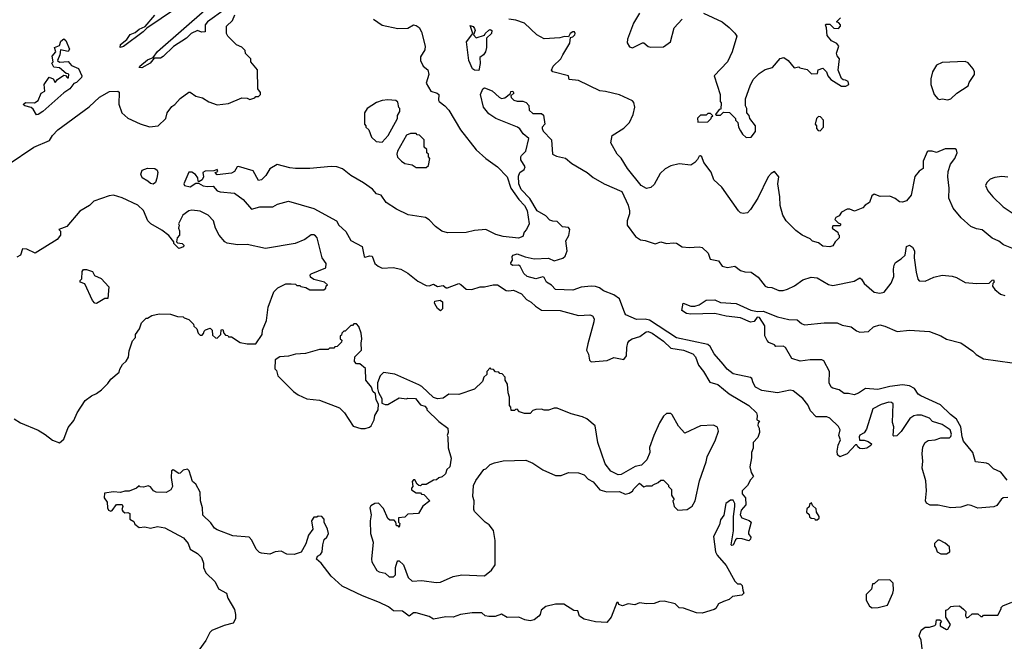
# Model space of a CAD drawing. Extents: x 2239805 to 2396427, y 665731 to 772158.
# Tile 102 of 256: x 2287765 to 2294691, y 715166 to 719541. Entities that reach past the tile are written whole.
import ezdxf

# ---------------------------------------------------------------- set-up
doc = ezdxf.new("R2010")
doc.units = 0

msp = doc.modelspace()

# ---------------------------------------------------------------- linework, layer by layer
at = {"layer": '0CON05XD'}
for points in [[(2287685, 718522.5), (2287865, 718643.1), (2287975, 718690), (2287996, 718725), (2288033.5, 718766.5), (2288253.1, 718926.9), (2288327.5, 718995), (2288396, 719036), (2288455, 719037.5), (2288465, 719030), (2288463, 718947), (2288482.5, 718885), (2288525, 718847.5), (2288612.5, 718807.5), (2288677, 718787), (2288740, 718795), (2288792.5, 718845), (2288802.5, 718885), (2288835, 718930), (2288856.4, 718943.6), (2288893.6, 718986.4), (2288955, 719030), (2288965, 719030), (2289003, 719003), (2289051.7, 718991.7), (2289095, 718962.5), (2289155, 718942.5), (2289235, 718952.5), (2289328.3, 718991.7), (2289365, 718990), (2289385, 718980), (2289418.3, 718991.7), (2289425, 719000), (2289445, 719000), (2289460, 719015), (2289458.3, 719028.3), (2289440, 719055), (2289438.3, 719188.3), (2289390, 719245), (2289390, 719265), (2289353, 719303), (2289350, 719325), (2289327, 719347), (2289290, 719365), (2289230, 719425), (2289220, 719445), (2289220, 719495), (2289262.5, 719535), (2289277.5, 719575)], [(2288861.9, 719618.1), (2288658.8, 719481.2), (2288634.2, 719455), (2288495, 719351.4), (2288472.5, 719345), (2288473.5, 719366.5), (2288517.8, 719402.2), (2288542.1, 719437.9), (2288578.2, 719451.8), (2288605, 719475.6), (2288647.5, 719492.5), (2288715, 719571.9)], [(2289210, 719615), (2289086, 719525), (2289070, 719505), (2289070, 719455), (2289045, 719452.5), (2289015, 719466.2), (2288971.2, 719445), (2288938, 719412), (2288847.2, 719352.8), (2288775, 719282), (2288755, 719271.4), (2288710, 719270), (2288682.5, 719235), (2288625, 719202.2), (2288606.2, 719205), (2288610, 719215), (2288665, 719258.1), (2288703.9, 719276.1), (2288735, 719316.9), (2289086, 719625)], [(2292125, 719587.5), (2292083, 719517), (2292040, 719405), (2292038.3, 719378.3), (2292055, 719350), (2292075, 719342.5), (2292145, 719377.5), (2292155, 719377.5), (2292185, 719353.3), (2292205, 719347.5), (2292295, 719350), (2292342.5, 719385), (2292370, 719485), (2292424.1, 719545.9)], [(2292575, 719586.7), (2292706.1, 719526.1), (2292755.9, 719485.9), (2292795.9, 719445.9), (2292808.8, 719425), (2292776.2, 719315), (2292743.3, 719245), (2292650, 719145), (2292692.5, 719015), (2292692.5, 718965), (2292700, 718955), (2292698.3, 718911.7), (2292685, 718910), (2292660, 718875), (2292665, 718870), (2292695, 718870), (2292715, 718890), (2292758.3, 718888.3), (2292800, 718845), (2292800, 718835), (2292817, 718817), (2292822.5, 718785), (2292835, 718760), (2292850, 718735), (2292875, 718712.5), (2292910, 718715), (2292940, 718755), (2292940, 718795), (2292900, 718845), (2292897, 718867), (2292880, 718885), (2292880, 718915), (2292870, 718935), (2292870, 718985), (2292902.5, 719075), (2292925, 719120), (2292967, 719163), (2293008.3, 719191.7), (2293060, 719205), (2293115, 719267.5), (2293140, 719275), (2293170, 719255), (2293213, 719203), (2293245, 719210), (2293253, 719203), (2293305, 719190), (2293335, 719160), (2293378.3, 719161.7), (2293381.7, 719188.3), (2293415, 719200), (2293440, 719175), (2293450, 719145), (2293470.7, 719120.7), (2293545, 719073.3), (2293576.1, 719073.9), (2293597.5, 719085), (2293592.5, 719105), (2293575, 719116.7), (2293558.3, 719118.3), (2293547, 719127), (2293522.5, 719185), (2293532.5, 719265), (2293515, 719287.5), (2293511.2, 719305), (2293527.5, 719355), (2293513.6, 719373.6), (2293475, 719393.3), (2293445, 719430), (2293440, 719485), (2293432.5, 719505), (2293435, 719510), (2293465, 719510), (2293491.7, 719481.7), (2293525, 719480), (2293540, 719495), (2293540, 719505), (2293528.3, 719518.3), (2293510, 719525), (2293540, 719555)], [(2290254.4, 719544.4), (2290315, 719503.1), (2290425, 719479.2), (2290495, 719482.5), (2290535, 719504), (2290555, 719500), (2290575.6, 719485.6), (2290592, 719455), (2290616.7, 719355), (2290615, 719330), (2290585, 719280), (2290583.9, 719253.9), (2290602.5, 719215), (2290635, 719187.5), (2290643.8, 719155), (2290623.3, 719095), (2290658.3, 719038.3), (2290702.5, 719025), (2290714.1, 719014.1), (2290710.8, 718975), (2290716, 718965), (2290756.2, 718935), (2290784.3, 718904.3), (2290865.9, 718765.9), (2290976.1, 718626.1), (2291045, 718563.3), (2291125, 718506.2), (2291193.3, 718435), (2291220, 718355), (2291276, 718276), (2291315, 718234.4), (2291335, 718199.2), (2291350, 718105), (2291331.2, 718065), (2291313.8, 718045), (2291303.6, 718016.4), (2291275, 718004), (2291165, 718014.3), (2291115, 718029.2), (2291045, 718064), (2290965, 718056.9), (2290905.6, 718044.4), (2290775, 718040), (2290735, 718052.5), (2290690, 718085), (2290645, 718132.5), (2290618.7, 718148.7), (2290497.3, 718167.3), (2290415, 718208.8), (2290343.3, 718255), (2290306.7, 718305), (2290275, 718316.7), (2290247.3, 718347.3), (2290184.1, 718394.1), (2290094.2, 718444.2), (2290035, 718491.2), (2289995, 718506.7), (2289955, 718508.8), (2289805, 718493.3), (2289705, 718493.8), (2289665, 718498.8), (2289577, 718523), (2289525, 718492.5), (2289497.5, 718445), (2289466.4, 718413.6), (2289445, 718410), (2289408.3, 718478.3), (2289305, 718508.8), (2289295, 718506.7), (2289275, 718473.3), (2289255, 718461.2), (2289155, 718450), (2289140, 718465), (2289158.3, 718471.7), (2289155, 718487.5), (2289131.7, 718478.3), (2289070, 718475), (2289052.5, 718465), (2289057.5, 718435), (2289047.5, 718415), (2289025, 718400), (2289020, 718405), (2289017, 718427), (2289001.7, 718451.7), (2288975, 718468.8), (2288955, 718467.5), (2288920, 718385), (2288925, 718373.3), (2288965, 718365.8), (2289005, 718390), (2289021.7, 718391.7), (2289055, 718370.8), (2289085, 718366), (2289125, 718370), (2289155, 718335.8), (2289175, 718328.6), (2289275, 718321.2), (2289336.7, 718275), (2289395, 718206.7), (2289455, 718224), (2289545, 718223.8), (2289577.7, 718242.3), (2289655, 718263.1), (2289835, 718213.1), (2289993.8, 718125), (2290010, 718095), (2290060.3, 718050.3), (2290095, 717986.2), (2290173.3, 717945), (2290187.5, 717875), (2290195, 717870), (2290225, 717880), (2290245, 717876.7), (2290263.3, 717825), (2290286.2, 717806.2), (2290315, 717793.3), (2290392.7, 717797.3), (2290445.4, 717785.4), (2290495, 717757.5), (2290565, 717700), (2290625, 717670), (2290645, 717668.8), (2290675, 717678.8), (2290705, 717664.2), (2290745, 717670), (2290765, 717653.8), (2290773.9, 717653.9), (2290855, 717683.5), (2290868.4, 717678.4), (2290905, 717645.6), (2290945, 717641.4), (2291005, 717662), (2291035, 717662), (2291095, 717675.8), (2291125, 717674.3), (2291186.2, 717636.2), (2291205, 717632.5), (2291237.8, 717637.8), (2291295, 717612), (2291330.9, 717570.9), (2291363.6, 717553.6), (2291393.9, 717523.9), (2291435, 717497.5), (2291565.8, 717494.2), (2291695, 717459.2), (2291775, 717463.3), (2291795, 717456.7), (2291805.8, 717435.8), (2291803.6, 717413.6), (2291760.7, 717259.3), (2291752.5, 717215), (2291767, 717187), (2291773.3, 717145), (2291785, 717133.3), (2291896.4, 717143.6), (2291945, 717162.5), (2292015, 717150), (2292032.5, 717175), (2292036.7, 717235), (2292044.1, 717265.9), (2292055, 717282.5), (2292074.2, 717295.8), (2292127.5, 717312.5), (2292172.5, 717345), (2292185, 717345.6), (2292215, 717334.3), (2292295, 717278.6), (2292345, 717229.1), (2292435, 717214.6), (2292499.4, 717189.4), (2292519.1, 717169.1), (2292540.2, 717110.2), (2292576.1, 717066.1), (2292620.5, 716990.5), (2292675, 716973.3), (2292755, 716906.9), (2292893.8, 716825), (2292947.5, 716775), (2292953.8, 716755), (2292950, 716725), (2292970, 716715), (2292960, 716705), (2292957.5, 716685), (2292967, 716667), (2292970, 716635), (2292958.3, 716601.7), (2292923.9, 716566.1), (2292923.8, 716525), (2292914, 716495), (2292913.6, 716456.4), (2292902, 716395), (2292910, 716355), (2292927.5, 716325), (2292906.2, 716303.8), (2292885, 716262.5), (2292847.5, 716225), (2292847.5, 716205), (2292871.2, 716175), (2292873.6, 716126.4), (2292841.1, 716088.9), (2292832.7, 716057.3), (2292845.3, 716035.3), (2292896, 716016), (2292910, 716005), (2292891.2, 715935), (2292892, 715922), (2292909.3, 715899.3), (2292906.2, 715885), (2292895, 715873.8), (2292847.8, 715887.8), (2292811.1, 715888.9), (2292799.4, 715880.6), (2292785, 715843.3), (2292775, 715840), (2292770, 715845), (2292785.7, 715944.3), (2292785.7, 716044.3), (2292796.2, 716115), (2292796.4, 716136.4), (2292785, 716160), (2292765, 716160), (2292732.5, 716135), (2292717.5, 716055), (2292695, 716020), (2292686.7, 715985), (2292646.2, 715905), (2292660, 715795), (2292672.5, 715772.5), (2292735, 715700), (2292795, 715590), (2292815, 715570), (2292835, 715570), (2292848.3, 715558.3), (2292852.5, 715525), (2292860, 715505), (2292845, 715490), (2292778.3, 715481.7), (2292755, 715460), (2292715, 715447.5), (2292681.2, 715428.8), (2292663, 715397), (2292650.7, 715389.3), (2292565, 715363.3), (2292525, 715366.2), (2292435, 715400), (2292405, 715402.5), (2292375, 715430), (2292299.5, 715449.5), (2292265, 715445.8), (2292228.8, 715431.2), (2292175, 715429.2), (2292125, 715436.2), (2292093, 715423), (2292045, 715430), (2292005, 715416.7), (2291980, 715425), (2291975, 715440), (2291965, 715440), (2291926.7, 715335), (2291895, 715297.5), (2291815, 715302.5), (2291735, 715322.5), (2291703.9, 715343.9), (2291690.7, 715380.7), (2291663, 715383), (2291593, 715427), (2291535, 715426.7), (2291465, 715410), (2291432.5, 715385), (2291426.7, 715355), (2291417.7, 715342.3), (2291383.6, 715316.4), (2291355, 715311.2), (2291318.3, 715318.3), (2291276.1, 715336.1), (2291195, 715333.3), (2291155, 715356.2), (2291109.3, 715340.7), (2291065, 715340), (2291040, 715345), (2291015, 715366.7), (2290947.7, 715367.7), (2290865, 715356), (2290815, 715336), (2290762.7, 715337.3), (2290675, 715322.5), (2290645, 715340), (2290553.6, 715366.4), (2290535, 715366.7), (2290505, 715343.3), (2290457.9, 715377.9), (2290395, 715381.2), (2290358.3, 715408.3), (2290295, 715440), (2290176.1, 715486.1), (2290034.2, 715554.2), (2289956.7, 715625), (2289886.4, 715716.4), (2289853.3, 715745), (2289860, 715765), (2289881.7, 715778.3), (2289893.8, 715795), (2289896.7, 715845), (2289907.5, 715882.5), (2289925, 715900), (2289936.7, 715925), (2289930, 715955), (2289907.5, 716005), (2289907.5, 716025), (2289890, 716045), (2289865, 716047.5), (2289855, 716040), (2289835, 716040), (2289817.5, 716015), (2289827.5, 715955), (2289796.7, 715913.3), (2289777.7, 715852.3), (2289755, 715810), (2289745, 715792.5), (2289695, 715777.5), (2289645, 715780), (2289605, 715800), (2289563, 715797), (2289525, 715780), (2289467, 715787), (2289451.7, 715791.7), (2289427.5, 715815), (2289397, 715877), (2289378.3, 715898.3), (2289265, 715907.5), (2289155, 715950), (2289135, 715963.3), (2289109.5, 715999.5), (2289052.5, 716055), (2289050, 716105), (2289036, 716155), (2289035.7, 716215.7), (2289005, 716272.5), (2288981.7, 716291.7), (2288957, 716367), (2288945, 716377.5), (2288915, 716370), (2288895, 716350), (2288885, 716347.5), (2288845, 716372.5), (2288832.5, 716365), (2288831.7, 716318.3), (2288840, 716255), (2288827.7, 716232.3), (2288795, 716213.3), (2288725.9, 716215.9), (2288705.9, 716225.9), (2288685, 716252.5), (2288669.3, 716259.3), (2288635, 716250), (2288613, 716253), (2288605, 716260), (2288587, 716243), (2288535, 716222.5), (2288505, 716222.5), (2288473, 716213), (2288425, 716217.5), (2288361.7, 716208.3), (2288360, 716175), (2288380, 716145), (2288382.5, 716105), (2288390, 716090), (2288405, 716082.5), (2288415, 716087.5), (2288445, 716130), (2288485, 716130), (2288490, 716115), (2288482.5, 716095), (2288491.7, 716081.7), (2288505, 716070), (2288525, 716072.5), (2288540, 716065)], [(2290995, 719183.3), (2290965, 719185.7), (2290949.2, 719195), (2290923.3, 719255), (2290908.8, 719385), (2290952.5, 719445), (2290935, 719500), (2290955, 719492.5), (2290965, 719480), (2290970, 719465), (2290956.7, 719435), (2290975, 719414.2), (2291035, 719432.5), (2291040, 719445), (2291065, 719467.5), (2291075, 719471.2), (2291085.8, 719465), (2291083.8, 719445), (2291048.8, 719411.2), (2291049.2, 719345), (2291042, 719315), (2291028.8, 719295), (2291001.2, 719275), (2291003.2, 719233.2), (2290995, 719183.3)], [(2291586.7, 719295), (2291634, 719375), (2291640, 719415), (2291655, 719420), (2291670, 719435), (2291673.3, 719445), (2291667.5, 719455), (2291655, 719456.2), (2291637.5, 719445), (2291625, 719420), (2291597, 719423), (2291565, 719413.3), (2291455, 719407.5), (2291403.6, 719433.6), (2291317, 719517), (2291255, 719537.5), (2291205, 719543.8)], [(2287882.5, 718872.5), (2287860.3, 718910.3), (2287845, 718923.8), (2287800, 718935), (2287790, 718945), (2287805, 718957.5), (2287870, 718955), (2287895, 718973.3), (2287917, 719023), (2287941.7, 719038.3), (2287936.7, 719085), (2287973, 719137), (2288000, 719125), (2288015, 719100), (2288030.7, 719119.3), (2288075, 719150), (2288088.3, 719148.3), (2288101.7, 719131.7), (2288108.3, 719131.7), (2288110, 719155), (2288105, 719160), (2288091.7, 719161.7), (2288045, 719202.5), (2288005, 719207.5), (2287990, 719235), (2288000, 719245), (2287992.5, 719285), (2288020, 719315), (2288010, 719345), (2288045, 719360), (2288055, 719390), (2288075, 719407.5), (2288090, 719395), (2288116.4, 719333.6), (2288105, 719317.5), (2288051.7, 719328.3), (2288047.5, 719295), (2288030, 719255), (2288045, 719242.5), (2288105, 719247.5), (2288129.3, 719219.3), (2288178.3, 719198.3), (2288202.5, 719145), (2288200, 719135), (2288165, 719100), (2288147, 719093), (2288118.6, 719055), (2288074.6, 719025.4), (2287927.1, 718895), (2287895, 718874.2), (2287882.5, 718872.5)], [(2294815.6, 717905.6), (2294685, 717956.9), (2294653.4, 717983.4), (2294605, 718003.3), (2294535, 718063.3), (2294495, 718070), (2294456.4, 718086.4), (2294387, 718147), (2294332.5, 718215), (2294300, 718285), (2294303.3, 718355), (2294293.8, 718435), (2294297, 718473), (2294313.3, 718525), (2294342.5, 718565), (2294360, 718605), (2294356.1, 718626.1), (2294345, 718632.5), (2294275, 718632.5), (2294215, 718606.7), (2294183.6, 718616.4), (2294155, 718616.7), (2294148.3, 718611.7), (2294121.2, 718545), (2294120, 718495), (2294092.5, 718475), (2294062.3, 718437.7), (2294036.2, 718305), (2294003.6, 718266.4), (2293975, 718256.7), (2293955, 718260), (2293923.6, 718283.6), (2293885, 718298.8), (2293817, 718297), (2293775, 718312.5), (2293759.3, 718300.7), (2293742.5, 718255), (2293713.3, 718236.7), (2293695, 718217.5), (2293636.4, 718193.6), (2293605, 718206.7), (2293585, 718207.5), (2293545, 718187.5), (2293529.3, 718160.7), (2293505, 718150), (2293500, 718135), (2293521.7, 718111.7), (2293540, 718105), (2293540, 718095), (2293535, 718090), (2293485, 718090), (2293480, 718075), (2293520, 718045), (2293521.7, 718031.7), (2293530, 718025), (2293530, 718005), (2293501.7, 717978.3), (2293485, 717950), (2293465, 717942.5), (2293415, 717947.5), (2293385, 717970), (2293343, 717983), (2293325, 718000), (2293270, 718025), (2293225, 718057.5), (2293156.4, 718126.4), (2293133.3, 718165), (2293114.1, 718234.1), (2293112.5, 718295), (2293097.5, 718385), (2293105.6, 718435), (2293075, 718472.5), (2293050.7, 718459.3), (2293030, 718435), (2292956.7, 718285), (2292906.7, 718205), (2292885, 718182.5), (2292855, 718177.5), (2292835, 718182.5), (2292822.5, 718195), (2292705, 718362.5), (2292647.5, 718415), (2292628.3, 718468.3), (2292577.5, 718535), (2292562.5, 718575), (2292555, 718582.5), (2292545, 718580), (2292533.6, 718556.4), (2292514.1, 718535.9), (2292485, 718517.5), (2292405, 718526.7), (2292345, 718513.3), (2292305, 718492.5), (2292270.7, 718459.3), (2292228.3, 718381.7), (2292205, 718360), (2292175, 718352.5), (2292137.5, 718375), (2292040, 718495), (2291996.6, 718566.6), (2291968.8, 718595), (2291923.3, 718675), (2291933.6, 718726.4), (2292015, 718776.7), (2292055, 718817.5), (2292080, 718875), (2292092, 718925), (2292085, 718957.5), (2292075, 718970), (2291985, 719012.5), (2291885, 719036.7), (2291845, 719040), (2291695, 719113.3), (2291631.2, 719121.2), (2291626.2, 719146.2), (2291515, 719173.3), (2291506.7, 719185), (2291518.8, 719215), (2291572.5, 719265), (2291586.7, 719295)], [(2294295, 718976.7), (2294315, 718983.8), (2294356.4, 719023.6), (2294437.5, 719075), (2294445, 719100), (2294482.5, 719155), (2294482.5, 719175), (2294472.5, 719195), (2294436.4, 719236.4), (2294417, 719247), (2294255, 719240), (2294215, 719220), (2294185.8, 719175), (2294174.1, 719125.9), (2294173.3, 719085), (2294196.7, 719015), (2294224.1, 718984.1), (2294235, 718980), (2294255, 718983.3), (2294295, 718976.7)], [(2294715, 716177.8), (2294682.5, 716175), (2294668.8, 716165), (2294638.3, 716121.7), (2294618.1, 716111.9), (2294505, 716103.1), (2294458.8, 716121.2), (2294435, 716125.6), (2294385, 716109.4), (2294315, 716105.5), (2294225, 716124.7), (2294170, 716125), (2294145, 716139.2), (2294135.8, 716155), (2294144.4, 716225), (2294138.5, 716295), (2294113.8, 716385), (2294117.5, 716435), (2294112.5, 716485), (2294118.1, 716535), (2294133.8, 716566.2), (2294155, 716580), (2294205.5, 716584.5), (2294245, 716597.1), (2294305, 716599.4), (2294315, 716608.8), (2294319.5, 716625), (2294310, 716655), (2294255, 716692), (2294185, 716714), (2294165, 716736.2), (2294107.9, 716757.9), (2294075, 716758.1), (2294055, 716754.2), (2294026, 716735), (2293965, 716643.3), (2293935, 716612.5), (2293915, 716610), (2293910, 716615), (2293913.3, 716675), (2293905.9, 716705.9), (2293908.3, 716838.3), (2293897.3, 716847.3), (2293878.3, 716848.3), (2293823.9, 716833.9), (2293766.5, 716803.5), (2293721.2, 716658.8), (2293705, 716632.5), (2293675, 716617.5), (2293670, 716605), (2293671.7, 716581.7), (2293705, 716582.5), (2293733.6, 716573.6), (2293757, 716557), (2293752.5, 716545), (2293725, 716526.7), (2293695, 716521.2), (2293673.9, 716523.9), (2293660, 716535), (2293655, 716550), (2293645, 716550), (2293585, 716486.2), (2293533.9, 716463.9), (2293518.3, 716478.3), (2293516.1, 716503.9), (2293523.6, 716546.4), (2293540, 716585), (2293527.5, 716615), (2293537.5, 716655), (2293525, 716677.5), (2293465, 716736.2), (2293443.6, 716746.4), (2293367, 716747), (2293327.7, 716787.7), (2293309.7, 716829.7), (2293274.2, 716875), (2293205, 716928), (2293185, 716933.8), (2293095, 716916), (2292985, 716930.8), (2292941.2, 716955), (2292923.8, 716985), (2292916, 717015), (2292905, 717023.8), (2292785, 717048.8), (2292742.4, 717082.4), (2292712.5, 717117.5), (2292649.7, 717189.7), (2292621.1, 717241.1), (2292605, 717254.3), (2292385, 717302.5), (2292196.4, 717426.4), (2292165, 717432.9), (2292105, 717430), (2292030, 717465), (2292021.2, 717475), (2291985, 717576.7), (2291944.7, 717604.7), (2291872.6, 717632.6), (2291843.3, 717655), (2291815, 717664.4), (2291785, 717665.6), (2291715, 717658), (2291655, 717637.5), (2291535, 717641.2), (2291505, 717673.3), (2291470, 717695), (2291455, 717727.5), (2291445, 717732.5), (2291395, 717717.8), (2291335, 717733.8), (2291311.2, 717755), (2291285, 717807.5), (2291273, 717813), (2291235, 717810), (2291222.5, 717817.5), (2291220.7, 717829.3), (2291231.7, 717848.3), (2291230, 717875), (2291237.5, 717885), (2291265, 717894), (2291321.7, 717871.7), (2291385, 717858.1), (2291485, 717863.1), (2291525, 717844.2), (2291585, 717862), (2291603.2, 717876.8), (2291617.1, 717915), (2291606.1, 717983.9), (2291627.3, 718022.7), (2291633.9, 718063.9), (2291625, 718078), (2291582.2, 718082.2), (2291545, 718121.9), (2291515, 718122.7), (2291495, 718130.9), (2291465, 718161.8), (2291405, 718195.5), (2291352.6, 718282.6), (2291292.9, 718345), (2291277.1, 718385), (2291275, 718440), (2291283.8, 718465), (2291313.9, 718486.1), (2291320, 718505), (2291291.2, 718555), (2291290, 718575), (2291294.1, 718585.9), (2291326.2, 718615), (2291346.2, 718705), (2291307.3, 718737.3), (2291283.9, 718773.9), (2291267.5, 718785), (2291115, 718846.7), (2291065, 718878), (2291027.3, 718925), (2291005.7, 719015), (2291022.9, 719055), (2291035, 719062.5), (2291089.7, 719039.7), (2291136.7, 718995), (2291155, 718986.2), (2291178.8, 718991.2), (2291218.3, 719021.7), (2291220, 719035), (2291235, 719037.5), (2291240, 719025), (2291220, 719005), (2291223, 718993), (2291240, 718975), (2291265, 718967.5), (2291305, 718967.5), (2291328.3, 718958.3), (2291347, 718937), (2291350, 718905), (2291375, 718880), (2291435, 718880), (2291449.3, 718869.3), (2291460, 718805), (2291440, 718785), (2291440, 718775), (2291447, 718757), (2291506, 718695), (2291513.9, 718593.9), (2291540.7, 718580.7), (2291605, 718566.7), (2291648.3, 718528.3), (2291756.2, 718465), (2291799.8, 718429.8), (2291875.5, 718385.5), (2292001.7, 718331.7), (2292045, 718236.2), (2292054.4, 718195.6), (2292054.4, 718175), (2292037.1, 718125), (2292039.2, 718095), (2292095.8, 718015.8), (2292131.2, 717991.2), (2292165, 717986.2), (2292235, 717963.3), (2292275, 717977.5), (2292315, 717966), (2292365, 717971.2), (2292385, 717967.5), (2292425, 717942.5), (2292475, 717937.5), (2292543.6, 717943.6), (2292565, 717937.5), (2292608.3, 717898.3), (2292622.5, 717855), (2292680, 717845), (2292706.4, 717806.4), (2292745, 717796.7), (2292796.4, 717806.4), (2292835, 717776.7), (2292865, 717766.7), (2292910, 717765), (2292959.5, 717729.5), (2293008.8, 717665), (2293025, 717657.5), (2293055.7, 717655.7), (2293105, 717634.2), (2293135, 717634.2), (2293165, 717644.2), (2293215, 717669.2), (2293275, 717710), (2293331.7, 717728.3), (2293375, 717723.3), (2293455, 717678), (2293485, 717670), (2293635, 717701.2), (2293675, 717723.3), (2293685.8, 717715.8), (2293705, 717683.8), (2293775, 717624), (2293815.9, 717615.9), (2293845, 717623.3), (2293895, 717686.7), (2293913.6, 717733.6), (2293911.2, 717785), (2293916.4, 717813.6), (2293927, 717833), (2293965, 717857.5), (2293993.3, 717885), (2294004, 717945), (2294025, 717954.3), (2294045, 717940.6), (2294058.5, 717915), (2294056, 717865), (2294071.2, 717765), (2294082.5, 717715), (2294093, 717703), (2294135, 717700), (2294195, 717730), (2294255, 717743.8), (2294325, 717736.7), (2294355, 717726.7), (2294415, 717692.5), (2294495, 717683.3), (2294585, 717687.5), (2294605, 717707.5), (2294615, 717710), (2294620, 717695), (2294610, 717685), (2294607.5, 717665), (2294625, 717642.5), (2294665, 717610), (2294695, 717600)], [(2290315, 718680), (2290357.5, 718725), (2290422.5, 718845), (2290423, 718867), (2290440, 718895), (2290440, 718915), (2290433, 718923), (2290425, 718960), (2290411.7, 718971.7), (2290355, 718977.5), (2290315, 718972.5), (2290275, 718957.5), (2290210, 718915), (2290190, 718885), (2290190, 718805), (2290200, 718795), (2290200, 718785), (2290220, 718765), (2290240, 718715), (2290273, 718683), (2290315, 718680)], [(2292535, 718820), (2292605, 718822.5), (2292630, 718845), (2292631.7, 718858.3), (2292640, 718865), (2292625, 718880), (2292605, 718880), (2292595, 718870), (2292555, 718870), (2292533, 718847), (2292535, 718820)], [(2293395, 718760), (2293420, 718785), (2293420, 718835), (2293398.3, 718858.3), (2293385, 718860), (2293370, 718845), (2293360, 718805), (2293370, 718795), (2293370, 718775), (2293381.7, 718761.7), (2293395, 718760)], [(2290625, 718500), (2290640, 718515), (2290650, 718565), (2290640, 718575), (2290640, 718595), (2290630, 718605), (2290628.3, 718628.3), (2290610, 718645), (2290610, 718695), (2290578.3, 718728.3), (2290561.7, 718731.7), (2290555, 718740), (2290515, 718740), (2290485, 718727.5), (2290423.3, 718615), (2290417.5, 718595), (2290423, 718573), (2290450, 718545), (2290475, 718530), (2290525, 718520), (2290555, 718500), (2290625, 718500)], [(2288705, 718382.5), (2288685, 718387.5), (2288667.5, 718405), (2288627.7, 718427.7), (2288618, 718455), (2288627.7, 718482.3), (2288665, 718496), (2288715, 718493.3), (2288733, 718483), (2288737.5, 718465), (2288730, 718425), (2288720, 718395), (2288705, 718382.5)], [(2294715, 718432.5), (2294675, 718437.5), (2294625, 718430), (2294591.7, 718418.3), (2294567.5, 718395), (2294560, 718375), (2294576.4, 718336.4), (2294610, 718295), (2294684.3, 718224.3), (2294773.9, 718163.9)], [(2287725, 716732.5), (2287770, 716705), (2287895, 716652.5), (2287945, 716622.5), (2287995, 716582.5), (2288045, 716562.5), (2288075, 716590), (2288105, 716670), (2288145, 716720), (2288170, 716775), (2288225, 716860), (2288270, 716895), (2288305, 716910), (2288340, 716935), (2288385, 716980), (2288405, 717010), (2288465, 717060), (2288468.3, 717081.7), (2288487.5, 717115), (2288515, 717137.5), (2288530, 717165), (2288535, 717210), (2288558.3, 717281.7), (2288580, 717305), (2288580, 717325), (2288607.5, 717365), (2288621.7, 717408.3), (2288655, 717440), (2288665, 717440), (2288695, 717460), (2288745, 717470), (2288825, 717467.5), (2288875, 717452.5), (2288915, 717450), (2288921.7, 717441.7), (2288955, 717430), (2288988.3, 717398.3), (2288990, 717385), (2289010, 717365), (2289020, 717335), (2289035, 717320), (2289048.3, 717321.7), (2289058.3, 717331.7), (2289061.7, 717348.3), (2289071.7, 717358.3), (2289105, 717370), (2289120, 717355), (2289121.7, 717321.7), (2289141.7, 717301.7), (2289155, 717300), (2289180, 717325), (2289181.7, 717358.3), (2289195, 717360), (2289200, 717335), (2289211.7, 717321.7), (2289228.3, 717318.3), (2289235, 717310), (2289255, 717310), (2289315, 717270), (2289365, 717260), (2289425, 717260), (2289470, 717325), (2289473, 717357), (2289500, 717425), (2289513, 717517), (2289552.5, 717625), (2289580, 717655), (2289638.3, 717681.7), (2289675, 717682.5), (2289705, 717680), (2289715, 717670), (2289735, 717670), (2289743, 717663), (2289777, 717657), (2289805, 717640), (2289905, 717640), (2289918.3, 717651.7), (2289921.7, 717668.3), (2289930, 717675), (2289910, 717695), (2289833.6, 717713.6), (2289810, 717730), (2289807.5, 717745), (2289815, 717752.5), (2289917.5, 717795), (2289920, 717825), (2289892.5, 717865), (2289856.7, 718005), (2289845, 718020), (2289835, 718027.5), (2289815, 718027.5), (2289770, 717995), (2289703, 717967), (2289495, 717930.8), (2289365, 717958), (2289296.4, 717956.4), (2289225, 717967.5), (2289207, 717977), (2289167.5, 718025), (2289142.5, 718075), (2289127.5, 718125), (2289090, 718165), (2289035, 718192.5), (2288975, 718200), (2288953.9, 718196.1), (2288912.5, 718165), (2288882.5, 718105), (2288887.5, 718095), (2288882.5, 718075), (2288890, 718055), (2288890, 718025), (2288873, 718007), (2288868.3, 717978.3), (2288875, 717970), (2288907, 717967), (2288920, 717955), (2288918.3, 717941.7), (2288885, 717930), (2288850, 717965), (2288848.3, 717978.3), (2288813, 718023), (2288765, 718060), (2288687.5, 718105), (2288666.2, 718126.2), (2288635, 718198.8), (2288596.2, 718235), (2288485, 718286.7), (2288425, 718306.7), (2288395, 718302.5), (2288286.4, 718263.6), (2288255, 718232.5), (2288187, 718193), (2288097.5, 718085), (2288040, 718065), (2288051.7, 718051.7), (2288052.5, 718025), (2288027.5, 717995), (2287875, 717897.5), (2287816.4, 717926.4), (2287785, 717927.5), (2287770, 717885), (2287745, 717870)], [(2288305, 717543.3), (2288292.5, 717545), (2288276.7, 717565), (2288223, 717683), (2288190, 717695), (2288190, 717705), (2288201.7, 717718.3), (2288205, 717770), (2288215, 717782.5), (2288235, 717782.5), (2288278.3, 717768.3), (2288290.7, 717740.7), (2288339.3, 717719.3), (2288391.7, 717661.7), (2288385, 717580), (2288365, 717580), (2288305, 717543.3)], [(2290725, 717492.5), (2290705, 717507.5), (2290694, 717525), (2290683.8, 717545), (2290685, 717560), (2290723, 717567), (2290740, 717555), (2290740, 717505), (2290725, 717492.5)], [(2294710.8, 716300.8), (2294665.9, 716355.9), (2294615, 716379.1), (2294582, 716412), (2294565, 716419.4), (2294489.3, 716429.3), (2294470, 716495), (2294405, 716575.7), (2294393.8, 716605), (2294386.1, 716675), (2294355, 716730.5), (2294312, 716762), (2294241.5, 716831.5), (2294103.3, 716895), (2294085, 716906.7), (2294058.8, 716945), (2294023.3, 716965), (2293975, 716970.6), (2293885, 716960.6), (2293802.7, 716937.3), (2293715, 716944.3), (2293665, 716912), (2293635, 716900), (2293595, 716910), (2293565, 716910), (2293530, 716935), (2293485, 716946.7), (2293473.3, 716955), (2293458.8, 716985), (2293462.5, 717065), (2293420.9, 717140.9), (2293407.6, 717147.6), (2293325, 717147.8), (2293255, 717138), (2293195.6, 717155.6), (2293153, 717233), (2293135, 717242.5), (2293085, 717240), (2293075, 717252.5), (2293035, 717270), (2293022.3, 717282.3), (2293006.4, 717316.4), (2293007.3, 717387.3), (2292968, 717445), (2292953, 717447), (2292932.3, 717417.7), (2292905, 717411.2), (2292835, 717444), (2292735, 717453.8), (2292655, 717473.3), (2292485, 717467.5), (2292455, 717474), (2292423.3, 717495), (2292433, 717547), (2292485, 717525.8), (2292515, 717524), (2292545.6, 717534.4), (2292593.7, 717566.3), (2292655, 717570), (2292695, 717550), (2292805, 717544.3), (2292907.9, 717497.9), (2292955, 717488.1), (2292995, 717489.2), (2293095, 717450), (2293175, 717431.4), (2293235, 717428), (2293265, 717402), (2293285, 717394), (2293425, 717408.8), (2293515, 717407.5), (2293550.7, 717390.7), (2293615, 717380), (2293651.2, 717351.2), (2293675, 717341.2), (2293735, 717346.7), (2293770.8, 717379.2), (2293815, 717394), (2293850, 717385), (2293937, 717347), (2294025, 717356.7), (2294165, 717346.7), (2294245.9, 717315.9), (2294285, 717292.5), (2294385.9, 717265.9), (2294468.8, 717208.8), (2294494.2, 717184.2), (2294544.1, 717154.1), (2294746.2, 717126.2)], [(2290195, 716663.3), (2290225, 716672.5), (2290237, 716683), (2290257.5, 716725), (2290262.5, 716755), (2290287.5, 716795), (2290290, 716835), (2290272.5, 716865), (2290268.3, 716908.3), (2290250, 716925), (2290240, 716955), (2290200, 717005), (2290197, 717087), (2290158.3, 717118.3), (2290135, 717120), (2290120, 717135), (2290121.7, 717168.3), (2290170, 717215), (2290167.5, 717265), (2290172.5, 717295), (2290166.7, 717335), (2290151.7, 717381.7), (2290135, 717400), (2290115, 717400), (2290105, 717390), (2290095, 717390), (2290055, 717350), (2290045, 717350), (2290030, 717335), (2290028.3, 717321.7), (2290020, 717315), (2290020, 717295), (2290030, 717285), (2290028.3, 717271.7), (2289998.3, 717241.7), (2289981.7, 717238.3), (2289975, 717230), (2289945, 717230), (2289935, 717220), (2289875, 717220), (2289775, 717192.5), (2289705, 717187.5), (2289655, 717172.5), (2289595, 717167.5), (2289561.7, 717148.3), (2289560, 717085), (2289571.7, 717071.7), (2289580, 717035), (2289690, 716925), (2289725, 716900), (2289785, 716872.5), (2289875, 716862.5), (2290015, 716810), (2290050, 716775), (2290110.7, 716680.7), (2290163.6, 716663.6), (2290195, 716663.3)], [(2290695, 715580), (2290725, 715583.3), (2290815, 715623.3), (2290876.4, 715633.6), (2291035, 715627.5), (2291083, 715667), (2291110, 715705), (2291110, 715875), (2291097, 715947), (2291066.4, 715986.4), (2291040, 716005), (2290965, 716080), (2290960, 716095), (2290962.5, 716155), (2290952.5, 716185), (2290958.3, 716261.7), (2290973, 716297), (2291030, 716375), (2291045, 716380), (2291075, 716410), (2291105, 716422.5), (2291167, 716437), (2291325, 716440), (2291375, 716420), (2291445, 716372.5), (2291535, 716333.3), (2291575, 716333.3), (2291625, 716353.3), (2291695, 716352.5), (2291735, 716337.5), (2291765, 716307.5), (2291799.3, 716289.3), (2291845, 716232.5), (2291895, 716217.5), (2291985, 716220), (2292025, 716202.5), (2292051.7, 716208.3), (2292076.4, 716223.6), (2292085, 716240), (2292125, 716280), (2292155, 716252.5), (2292175, 716260), (2292215, 716260), (2292221.7, 716268.3), (2292257, 716283), (2292275, 716300), (2292295, 716300), (2292330, 716265), (2292330, 716255), (2292350, 716235), (2292350, 716195), (2292370, 716165), (2292360, 716155), (2292370, 716115), (2292395, 716090), (2292460, 716095), (2292495, 716117.5), (2292515.8, 716154.2), (2292546, 716295), (2292595, 716430), (2292601.2, 716465), (2292660, 716585), (2292680, 716645), (2292673, 716673), (2292645, 716687.5), (2292555, 716682.5), (2292445, 716630), (2292399.3, 716679.3), (2292355, 716760), (2292345, 716770), (2292315, 716770), (2292295, 716750), (2292266.4, 716703.6), (2292226.7, 716615), (2292195, 716530), (2292196.7, 716495), (2292176.1, 716443.9), (2292140, 716405), (2292095, 716397.5), (2291995, 716340), (2291975, 716337.5), (2291923.6, 716363.6), (2291883.3, 716415), (2291831.2, 716565), (2291813.6, 716683.6), (2291755, 716732.5), (2291725, 716746.7), (2291645, 716766.7), (2291545, 716807.5), (2291523.6, 716806.4), (2291485, 716792.5), (2291455, 716792.5), (2291435, 716800), (2291395, 716797.5), (2291375, 716790), (2291355, 716770), (2291315, 716770), (2291281.7, 716781.7), (2291265, 716800), (2291251.7, 716798.3), (2291245, 716790), (2291221.7, 716791.7), (2291220, 716815), (2291210, 716825), (2291210, 716885), (2291200, 716915), (2291197.5, 716975), (2291180, 717005), (2291180, 717025), (2291158.3, 717048.3), (2291141.7, 717051.7), (2291135, 717060), (2291111.7, 717061.7), (2291098.3, 717078.3), (2291081.7, 717081.7), (2291075, 717090), (2291050, 717065), (2291050, 717045), (2291030, 717025), (2291020, 716995), (2290965, 716940), (2290855, 716902.5), (2290783.6, 716906.4), (2290745, 716877.5), (2290705, 716873.3), (2290675, 716882.5), (2290595, 716960), (2290571.7, 716971.7), (2290405, 717047.5), (2290325, 717057.5), (2290300, 717035), (2290282.5, 716985), (2290282.5, 716945), (2290288.3, 716918.3), (2290312.5, 716875), (2290311.7, 716841.7), (2290335, 716832.5), (2290355, 716832.5), (2290435, 716880), (2290485, 716872.5), (2290495, 716877.5), (2290550, 716875), (2290585, 716830), (2290615, 716820), (2290630, 716805), (2290630, 716795), (2290713.6, 716713.6), (2290776.4, 716666.4), (2290780, 716635), (2290772.5, 716615), (2290777.5, 716605), (2290778.3, 716528.3), (2290800, 716455), (2290790, 716395), (2290770, 716375), (2290760, 716345), (2290737, 716323), (2290713, 716317), (2290697, 716303), (2290675, 716300), (2290625, 716270), (2290595, 716270), (2290585, 716260), (2290571.7, 716261.7), (2290561.7, 716271.7), (2290545, 716302.5), (2290535, 716302.5), (2290525, 716290), (2290530, 716255), (2290520, 716245), (2290521.7, 716231.7), (2290555, 716210), (2290585, 716210), (2290591.7, 716201.7), (2290608.3, 716198.3), (2290650, 716155), (2290601.7, 716118.3), (2290570, 716065), (2290495, 716060), (2290475, 716040), (2290430, 716035), (2290430, 716005), (2290440, 715995), (2290435, 715970), (2290428.3, 715978.3), (2290415, 715980), (2290410, 716005), (2290398.3, 716018.3), (2290368.3, 716018.3), (2290355, 716030), (2290325, 716100), (2290288.3, 716138.3), (2290263, 716137), (2290235, 716120), (2290227.5, 716105), (2290236.7, 716056.7), (2290231.2, 716015), (2290233.8, 715925), (2290252.5, 715865), (2290240, 715745), (2290242.5, 715725), (2290276.7, 715665), (2290294.2, 715654.2), (2290335, 715646.2), (2290365, 715620), (2290395, 715620), (2290407.5, 715635), (2290408, 715685), (2290420, 715725), (2290425, 715732.5), (2290435, 715733.3), (2290465, 715703.3), (2290497.5, 715615), (2290525, 715588.8), (2290595, 715593.3), (2290695, 715580)], [(2293375, 716020), (2293388.3, 716031.7), (2293390, 716045), (2293370, 716075), (2293368.3, 716098.3), (2293341.7, 716121.7), (2293335, 716140), (2293321.7, 716128.3), (2293318.3, 716111.7), (2293301.7, 716098.3), (2293300, 716075), (2293318.3, 716058.3), (2293321.7, 716041.7), (2293331.7, 716031.7), (2293355, 716030), (2293361.7, 716021.7), (2293375, 716020)], [(2288540, 716065), (2288540, 716025), (2288568.3, 716008.3), (2288575, 715990), (2288605, 715967.5), (2288645, 715972.5), (2288685, 715963.3), (2288735, 715973.3), (2288785, 715966), (2288916.7, 715895), (2288951.2, 715855), (2288964.3, 715814.3), (2289015, 715783.8), (2289043.3, 715755), (2289057.5, 715715), (2289057.5, 715685), (2289075, 715647.5), (2289140, 715585), (2289162.5, 715535), (2289220, 715505), (2289229.3, 715469.3), (2289275, 715390), (2289282.5, 715355), (2289282.5, 715325), (2289266.4, 715293.6), (2289203, 715277), (2289117.7, 715242.3), (2289102.7, 715227.3), (2289075, 715172.5), (2289025.8, 715104.2)], [(2294285, 715782.5), (2294307.5, 715795), (2294305, 715830), (2294275, 715857.5), (2294235, 715877.5), (2294222.5, 715877.5), (2294200, 715855), (2294200, 715835), (2294210, 715825), (2294220, 715795), (2294245, 715782.5), (2294285, 715782.5)], [(2293761.7, 715401.7), (2293805, 715403.8), (2293869.3, 715420.7), (2293907.5, 715505), (2293912.5, 715525), (2293910, 715575), (2293885, 715600), (2293803, 715597), (2293775, 715570), (2293765, 715570), (2293757, 715533), (2293720, 715495), (2293720, 715455), (2293743.6, 715413.6), (2293761.7, 715401.7)], [(2294116.4, 715093.6), (2294107.5, 715175), (2294093.3, 715205), (2294106.7, 715245), (2294133.6, 715266.4), (2294165, 715266), (2294203, 715277), (2294210, 715285), (2294215, 715317.5), (2294237, 715317), (2294248.3, 715308.3), (2294240, 715295), (2294240, 715275), (2294285, 715250), (2294295, 715252.5), (2294312.5, 715285), (2294280, 715335), (2294280, 715385), (2294295, 715390), (2294315, 715410), (2294333, 715413), (2294375, 715416.7), (2294405, 715393.3), (2294420, 715375), (2294417.5, 715345), (2294425, 715332.5), (2294440, 715335), (2294465, 715360), (2294505, 715360), (2294525, 715340), (2294538.3, 715341.7), (2294545, 715350), (2294645, 715350), (2294670, 715395), (2294670, 715405), (2294680, 715415), (2294745, 715442.5)]]:
    msp.add_lwpolyline(points, dxfattribs=at)

doc.saveas('drawing.dxf')
